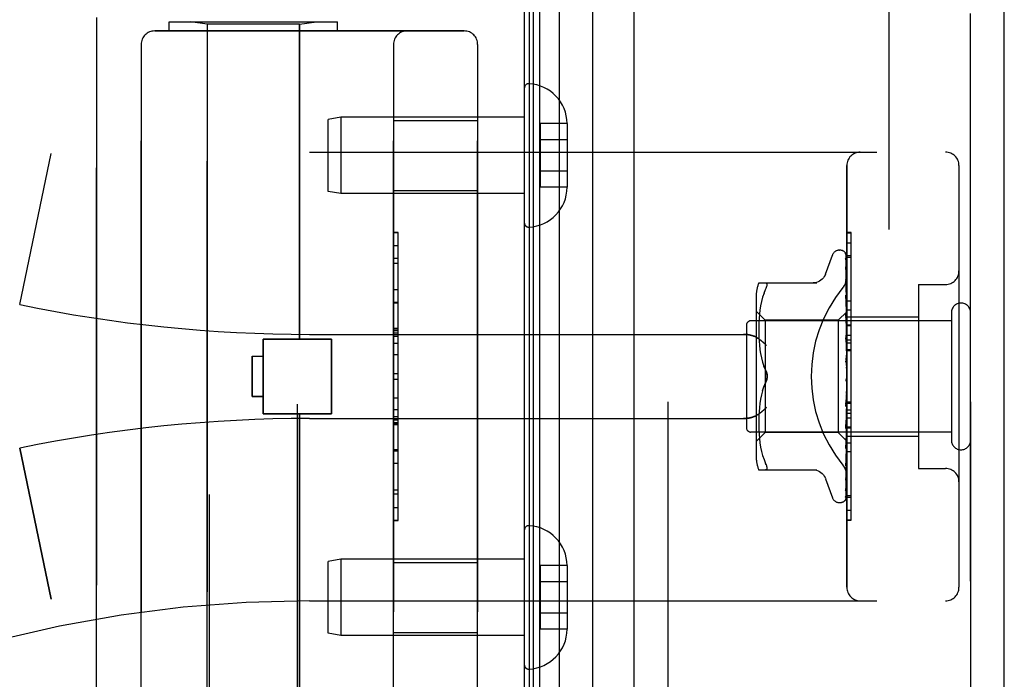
# Model space of a CAD drawing. Header units: inches. Extents: x 0 to 230, y 0 to 149.
# Tile 118 of 256: x 15.82 to 18.02, y 82.55 to 84.02. Entities that reach past the tile are written whole.
import ezdxf

# ---------------------------------------------------------------- set-up
doc = ezdxf.new("R2010")
doc.units = ezdxf.units.IN
doc.header["$LTSCALE"] = 12.648283
doc.header["$MEASUREMENT"] = 0
doc.linetypes.add('HIDDEN', pattern=[0.2, 0.1, -0.1])
doc.layers.get('0').update_dxf_attribs({"linetype": 'CONTINUOUS'})
for name, color, linetype in [('DEFAULT_2', 8, 'HIDDEN'), ('LEFTHAND_DOOR_ASSEMBLY', 7, 'CONTINUOUS'), ('RIGHTHAND_DOOR_ASSEMBLY', 7, 'CONTINUOUS')]:
    doc.layers.add(name, color=color, linetype=linetype)

msp = doc.modelspace()

# ---------------------------------------------------------------- linework, layer by layer
at = {"color": 3, "linetype": 'Continuous'}
msp.add_line((16.9492, 108.7439), (16.9492, 36.9519), dxfattribs=at)
at = {"layer": 'DEFAULT_2', "color": 8, "linetype": 'HIDDEN'}
msp.add_line((17.7618, 107.5824), (17.7618, 38.1135), dxfattribs=at)
at = {"layer": 'LEFTHAND_DOOR_ASSEMBLY', "color": 7, "linetype": 'Continuous'}
for p, q in [((16.9836, 37.1915), (16.9836, 108.5044)), ((17.027, 108.5133), (17.027, 37.1826)), ((16.9611, 37.2006), (16.9611, 108.4952)), ((16.9699, 37.1983), (16.9699, 108.4976)), ((17.1022, 37.2109), (17.1022, 108.4849))]:
    msp.add_line(p, q, dxfattribs=at)
at = {"layer": 'LEFTHAND_DOOR_ASSEMBLY', "color": 3, "linetype": 'Continuous'}
for p, q in [((17.1942, 37.2329), (17.1942, 108.4629)), ((18.0192, 37.2329), (18.0192, 108.4629))]:
    msp.add_line(p, q, dxfattribs=at)
at = {"layer": 'LEFTHAND_DOOR_ASSEMBLY', "color": 8, "linetype": 'HIDDEN'}
for p, q in [((17.2692, 108.4629), (17.2692, 37.2329)), ((17.9442, 37.2329), (17.9442, 108.4629)), ((16.2472, 81.6949), (16.2472, 84.5429)), ((16.4432, 81.8964), (16.4432, 84.5429)), ((15.9952, 82.4229), (15.9952, 84.0229)), ((16.1577, 83.9929), (16.1577, 84.0129)), ((16.1578, 84.0129), (16.5327, 84.0129)), ((16.2422, 84.0077), (16.2047, 84.0129)), ((16.2422, 82.4382), (16.2422, 84.0077)), ((16.4482, 84.0077), (16.2422, 84.0077)), ((16.4482, 84.0077), (16.4857, 84.0129)), ((16.4482, 83.3059), (16.4482, 84.0077)), ((16.5327, 83.9929), (16.5327, 84.0129)), ((16.1252, 83.9929), (16.8152, 83.9929)), ((16.0952, 83.9629), (16.0952, 82.4829)), ((16.6577, 82.4829), (16.6577, 83.9629)), ((16.8452, 83.9629), (16.8452, 82.4829)), ((16.9492, 83.8653), (16.9492, 83.5656)), ((16.5401, 83.8004), (16.5117, 83.7954)), ((16.5117, 83.6354), (16.5117, 83.7954)), ((16.5401, 83.8004), (16.5401, 83.6304)), ((16.9492, 83.8004), (16.5401, 83.8004)), ((16.6577, 83.7934), (16.8452, 83.7934)), ((16.9847, 83.7865), (16.9847, 83.6444)), ((17.0447, 83.7865), (16.9847, 83.7865)), ((17.0447, 83.7865), (17.0447, 83.7854)), ((17.0447, 83.7854), (17.0447, 83.6455)), ((17.0447, 83.7504), (16.9847, 83.7504)), ((15.8243, 83.383), (15.8941, 83.7196)), ((16.4702, 83.7229), (17.8882, 83.7229)), ((17.0447, 83.6804), (16.9847, 83.6804)), ((17.6682, 82.7529), (17.6682, 83.6929)), ((17.9182, 83.6929), (17.9182, 82.7529)), ((16.5401, 83.6304), (16.5117, 83.6354)), ((16.9492, 83.6304), (16.5401, 83.6304)), ((16.6577, 83.6374), (16.8452, 83.6374)), ((17.0447, 83.6444), (16.9847, 83.6444)), ((17.0447, 83.6455), (17.0447, 83.6444)), ((16.6677, 83.5439), (16.6577, 83.5439)), ((16.6577, 83.5437), (16.6677, 83.5437)), ((16.6677, 82.902), (16.6677, 83.5439)), ((17.6682, 83.5207), (17.6782, 83.5207)), ((17.6782, 83.11), (17.6782, 83.5207)), ((17.6517, 83.5042), (17.6526, 83.5042)), ((16.6677, 83.4855), (16.6577, 83.4855)), ((17.6207, 83.4509), (17.6361, 83.4932)), ((17.6656, 83.4946), (17.6675, 83.3657)), ((17.6656, 83.4853), (17.6675, 83.3607)), ((17.6656, 83.4836), (17.6675, 83.3605)), ((17.6682, 83.4923), (17.6782, 83.4923)), ((16.6577, 83.4753), (16.6677, 83.4753)), ((17.6656, 83.4671), (17.6656, 83.4666)), ((17.6656, 83.4666), (17.6675, 83.3506)), ((17.6656, 83.4637), (17.6675, 83.3503)), ((17.6656, 83.4392), (17.6656, 83.4391)), ((17.6664, 83.4331), (17.6656, 83.4392)), ((17.6656, 83.4391), (17.6675, 83.3358)), ((17.6657, 83.435), (17.6656, 83.4353)), ((17.6656, 83.4352), (17.6675, 83.3355)), ((17.6672, 83.426), (17.6664, 83.4331)), ((16.6577, 83.4166), (16.6677, 83.4166)), ((17.4717, 83.4313), (17.601, 83.4313)), ((17.4836, 83.4082), (17.4872, 83.4167)), ((17.8282, 83.4279), (17.8282, 83.0179)), ((17.8282, 83.4279), (17.8882, 83.4279)), ((17.4662, 83.4025), (17.4662, 83.0433)), ((17.478, 83.3901), (17.476, 83.3805)), ((17.4805, 83.3994), (17.478, 83.39)), ((17.4836, 83.4083), (17.4805, 83.3994)), ((17.6656, 83.4036), (17.6656, 83.4037)), ((17.6656, 83.4037), (17.6675, 83.317)), ((17.6668, 83.3923), (17.6656, 83.4036)), ((17.6656, 83.399), (17.6675, 83.3166)), ((17.6676, 83.3842), (17.6668, 83.3923)), ((16.6677, 83.3863), (16.6577, 83.3863)), ((17.4862, 83.3482), (17.4662, 83.3682)), ((17.4745, 83.371), (17.4734, 83.3616)), ((17.476, 83.3805), (17.4745, 83.3709)), ((17.6682, 83.3672), (17.6492, 83.3482)), ((17.6675, 83.3657), (17.6675, 83.3658)), ((17.6675, 83.3658), (17.6675, 83.3658)), ((17.6682, 83.378), (17.6676, 83.3842)), ((17.6682, 83.371), (17.6782, 83.371)), ((17.9012, 83.3469), (17.4542, 83.3469)), ((17.4721, 83.3441), (17.4718, 83.3356)), ((17.4726, 83.3527), (17.4721, 83.344)), ((17.4734, 83.3616), (17.4726, 83.3526)), ((17.4862, 83.3482), (17.4862, 83.0977)), ((17.6492, 83.3482), (17.4862, 83.3482)), ((17.6492, 83.3482), (17.6492, 83.0977)), ((17.6656, 83.3616), (17.6656, 83.3618)), ((17.6656, 83.3618), (17.6675, 83.2948)), ((17.6672, 83.3446), (17.6656, 83.3616)), ((17.6656, 83.3564), (17.6675, 83.2943)), ((17.6682, 83.3335), (17.6672, 83.3446)), ((17.6682, 83.3636), (17.6675, 83.3607)), ((17.6675, 83.3605), (17.6675, 83.3607)), ((17.6675, 83.3607), (17.6675, 83.3605)), ((17.6682, 83.3585), (17.6675, 83.3605)), ((17.6682, 83.3551), (17.6675, 83.3506)), ((17.6675, 83.3503), (17.6675, 83.3506)), ((17.6675, 83.3506), (17.6675, 83.3504)), ((17.6682, 83.3467), (17.6675, 83.3504)), ((17.6682, 83.3559), (17.8282, 83.3559)), ((17.9012, 83.3649), (17.9012, 83.0809)), ((16.6677, 83.3297), (16.6577, 83.3297)), ((16.6677, 83.3296), (16.6577, 83.3296)), ((16.6577, 83.3293), (16.6677, 83.3293)), ((17.4442, 83.3369), (17.4442, 83.1089)), ((17.4718, 83.3357), (17.4717, 83.3273)), ((17.4717, 83.3275), (17.4718, 83.3189)), ((17.6682, 83.3418), (17.6675, 83.3359)), ((17.6675, 83.3355), (17.6675, 83.3359)), ((17.6675, 83.3358), (17.6675, 83.3356)), ((17.6682, 83.3304), (17.6675, 83.3356)), ((17.6682, 83.3241), (17.6675, 83.3171)), ((16.3672, 83.1399), (16.3672, 83.3059)), ((16.3672, 83.3059), (16.5192, 83.3059)), ((16.4702, 83.3167), (17.4378, 83.3167)), ((16.5192, 83.1399), (16.5192, 83.3059)), ((17.4718, 83.319), (17.4721, 83.3103)), ((17.4721, 83.3105), (17.4726, 83.3014)), ((17.4726, 83.3016), (17.4734, 83.2923)), ((17.6656, 83.3146), (17.6656, 83.3148)), ((17.6656, 83.3148), (17.6675, 83.2699)), ((17.6656, 83.3145), (17.6682, 83.285)), ((17.6656, 83.3088), (17.6675, 83.2694)), ((17.6675, 83.3166), (17.6675, 83.3171)), ((17.6675, 83.317), (17.6675, 83.3167)), ((17.6682, 83.3103), (17.6675, 83.3167)), ((17.6682, 83.3028), (17.6675, 83.2949)), ((17.6682, 83.3149), (17.6782, 83.3149)), ((17.6682, 83.3048), (17.6782, 83.3048)), ((17.4734, 83.2925), (17.4745, 83.283)), ((17.4745, 83.2831), (17.476, 83.2736)), ((17.6675, 83.2947), (17.6675, 83.2949)), ((17.6675, 83.2948), (17.6675, 83.2945)), ((17.6675, 83.2943), (17.6675, 83.2947)), ((17.6682, 83.287), (17.6675, 83.2945)), ((17.6682, 83.2787), (17.6675, 83.2701)), ((17.6682, 83.2976), (17.6782, 83.2976)), ((17.6682, 83.2826), (17.6782, 83.2826)), ((16.3422, 83.2679), (16.3422, 83.1779)), ((16.3422, 83.2679), (16.3672, 83.2679)), ((16.6677, 83.2713), (16.6577, 83.2713)), ((17.476, 83.2737), (17.478, 83.2642)), ((17.478, 83.2643), (17.4804, 83.255)), ((17.6656, 83.2643), (17.6682, 83.2344)), ((17.6657, 83.2578), (17.6666, 83.2498)), ((17.6675, 83.2694), (17.6675, 83.2701)), ((17.6675, 83.2699), (17.6675, 83.2696)), ((17.6682, 83.2614), (17.6675, 83.2696)), ((17.4804, 83.255), (17.4835, 83.2461)), ((17.4872, 83.2375), (17.4835, 83.2461)), ((17.6682, 83.2525), (17.6675, 83.2436)), ((16.6577, 83.2292), (16.6677, 83.2292)), ((17.6675, 83.2176), (17.6667, 83.2167)), ((17.6674, 83.2175), (17.6675, 83.2176)), ((17.6682, 83.2252), (17.6675, 83.2164)), ((17.6675, 83.2176), (17.6676, 83.2177)), ((17.6682, 83.207), (17.6675, 83.2158)), ((17.6682, 83.2194), (17.6681, 83.219)), ((17.4804, 83.1909), (17.478, 83.1816)), ((17.4872, 83.2084), (17.4835, 83.1998)), ((17.6682, 83.1979), (17.6675, 83.1894)), ((16.3422, 83.1779), (16.3672, 83.1779)), ((17.476, 83.1723), (17.4745, 83.1628)), ((17.478, 83.1817), (17.476, 83.1722)), ((17.6675, 83.1898), (17.6656, 83.1622)), ((17.6675, 83.1892), (17.6656, 83.156)), ((17.6656, 83.1562), (17.6682, 83.186)), ((17.6675, 83.1898), (17.6675, 83.1889)), ((17.6675, 83.1892), (17.6675, 83.1894)), ((17.6682, 83.1801), (17.6675, 83.1889)), ((17.6682, 83.1715), (17.6675, 83.1636)), ((16.6577, 83.1491), (16.6677, 83.1491)), ((17.4734, 83.1536), (17.4726, 83.1443)), ((17.4745, 83.1629), (17.4734, 83.1534)), ((17.6675, 83.1638), (17.6656, 83.1128)), ((17.6675, 83.1633), (17.6656, 83.107)), ((17.6656, 83.1559), (17.6656, 83.1561)), ((17.6675, 83.1638), (17.6675, 83.1631)), ((17.6675, 83.1633), (17.6675, 83.1636)), ((17.6682, 83.1548), (17.6675, 83.1631)), ((17.6682, 83.1469), (17.6675, 83.1399)), ((17.6682, 83.1663), (17.6782, 83.1663)), ((16.3672, 83.1399), (16.5192, 83.1399)), ((16.4482, 82.4382), (16.4482, 83.1399)), ((16.4702, 83.1292), (17.4378, 83.1292)), ((16.6577, 83.1335), (16.6677, 83.1335)), ((16.6577, 83.1259), (16.6677, 83.1259)), ((17.4718, 83.127), (17.4717, 83.1184)), ((17.4721, 83.1356), (17.4718, 83.1268)), ((17.4726, 83.1445), (17.4721, 83.1354)), ((17.6675, 83.14), (17.6656, 83.0675)), ((17.6675, 83.1396), (17.6656, 83.0624)), ((17.6656, 83.1073), (17.6682, 83.1362)), ((17.6675, 83.14), (17.6675, 83.1395)), ((17.6675, 83.1396), (17.6675, 83.1399)), ((17.6682, 83.132), (17.6675, 83.1395)), ((17.6682, 83.1251), (17.6675, 83.1193)), ((16.6577, 83.1205), (16.6677, 83.1205)), ((16.6577, 83.1157), (16.6677, 83.1157)), ((17.4717, 83.1186), (17.4718, 83.1101)), ((17.4718, 83.1103), (17.4721, 83.1018)), ((17.6675, 83.1194), (17.6656, 83.0279)), ((17.6675, 83.119), (17.6656, 83.0236)), ((17.6656, 83.107), (17.6656, 83.1073)), ((17.6675, 83.1024), (17.6656, 82.9954)), ((17.6675, 83.1194), (17.6675, 83.1189)), ((17.6675, 83.119), (17.6675, 83.1193)), ((17.6682, 83.1124), (17.6675, 83.1189)), ((17.6682, 83.1068), (17.6675, 83.1024)), ((17.6675, 83.1024), (17.6675, 83.1021)), ((17.6675, 83.1021), (17.6675, 83.1024)), ((17.6682, 83.11), (17.6782, 83.11)), ((17.6782, 83.1096), (17.6682, 83.1096)), ((17.6682, 83.108), (17.6782, 83.108)), ((17.6782, 82.9023), (17.6782, 83.1096)), ((17.9012, 83.0989), (17.4542, 83.0989)), ((17.4862, 83.0977), (17.4662, 83.0777)), ((17.4721, 83.1019), (17.4726, 83.0932)), ((17.4726, 83.0933), (17.4734, 83.0843)), ((17.4734, 83.0843), (17.4745, 83.0749)), ((17.6492, 83.0977), (17.4862, 83.0977)), ((17.6675, 83.0794), (17.6492, 83.0977)), ((17.6675, 83.1021), (17.6656, 82.992)), ((17.6675, 83.0899), (17.6656, 82.9711)), ((17.6675, 83.0897), (17.6656, 82.9687)), ((17.6675, 83.0821), (17.6656, 82.9547)), ((17.6672, 83.0788), (17.6682, 83.0896)), ((17.6682, 83.0969), (17.6675, 83.1021)), ((17.6682, 83.0927), (17.6675, 83.0898)), ((17.6675, 83.0899), (17.6675, 83.0896)), ((17.6675, 83.0897), (17.6675, 83.0898)), ((17.6682, 83.0859), (17.6675, 83.0896)), ((17.6675, 83.082), (17.6675, 83.0821)), ((17.6675, 83.0821), (17.6675, 83.082)), ((17.6682, 83.0799), (17.6675, 83.082)), ((17.6682, 83.0899), (17.8282, 83.0899)), ((15.8243, 83.0629), (15.8941, 82.7263)), ((17.4745, 83.075), (17.476, 83.0654)), ((17.476, 83.0654), (17.478, 83.0558)), ((17.6656, 83.0624), (17.6656, 83.0626)), ((17.6682, 83.0787), (17.6675, 83.0795)), ((17.6675, 83.0795), (17.6675, 83.0795)), ((16.6577, 83.0573), (16.6677, 83.0573)), ((17.478, 83.0559), (17.4805, 83.0465)), ((17.4805, 83.0465), (17.4836, 83.0376)), ((17.4836, 83.0377), (17.4872, 83.0292)), ((17.6668, 83.0341), (17.6676, 83.0417)), ((17.6676, 83.0417), (17.6682, 83.0477)), ((17.6782, 83.0545), (17.6682, 83.0545)), ((17.4717, 83.0146), (17.601, 83.0146)), ((17.4884, 83.0264), (17.4872, 83.0292)), ((17.4884, 83.0148), (17.4872, 83.0146)), ((17.4884, 83.0264), (17.4894, 83.024)), ((17.6656, 83.0236), (17.6656, 83.0236)), ((17.8282, 83.0179), (17.8882, 83.0179)), ((17.6207, 82.9949), (17.6361, 82.9527)), ((17.6656, 82.9917), (17.6664, 82.9972)), ((17.6656, 82.9954), (17.6656, 82.9951)), ((17.6656, 82.9711), (17.6655, 82.9703)), ((17.6656, 82.992), (17.6656, 82.9919)), ((17.6656, 82.9919), (17.6656, 82.9917)), ((17.6656, 82.9687), (17.6655, 82.968)), ((17.6682, 82.9576), (17.6782, 82.9576)), ((16.6577, 82.931), (16.6677, 82.931)), ((17.6517, 82.9417), (17.6526, 82.9417)), ((17.6639, 82.9462), (17.664, 82.9463)), ((16.6577, 82.902), (16.6677, 82.902)), ((17.6682, 82.9032), (17.6782, 82.9032)), ((17.6682, 82.9023), (17.6782, 82.9023)), ((16.9492, 82.8803), (16.9492, 82.5806)), ((16.5401, 82.8154), (16.5117, 82.8104)), ((16.5117, 82.6504), (16.5117, 82.8104)), ((16.5401, 82.8154), (16.5401, 82.6454)), ((16.9492, 82.8154), (16.5401, 82.8154)), ((16.6577, 82.8084), (16.8452, 82.8084)), ((16.9847, 82.8015), (16.9847, 82.6594)), ((17.0447, 82.8015), (16.9847, 82.8015)), ((17.0447, 82.8015), (17.0447, 82.8004)), ((17.0447, 82.8004), (17.0447, 82.6605)), ((17.0447, 82.7654), (16.9847, 82.7654)), ((16.4702, 82.7229), (17.8882, 82.7229)), ((17.0447, 82.6954), (16.9847, 82.6954)), ((16.5401, 82.6454), (16.5117, 82.6504)), ((16.9492, 82.6454), (16.5401, 82.6454)), ((16.6577, 82.6524), (16.8452, 82.6524)), ((17.0447, 82.6594), (16.9847, 82.6594)), ((17.0447, 82.6605), (17.0447, 82.6594))]:
    msp.add_line(p, q, dxfattribs=at)
for points in [[(17.6648, 83.4968), (17.6648, 83.4968), (17.6648, 83.4969), (17.6648, 83.4969), (17.6649, 83.4967), (17.665, 83.4964), (17.6652, 83.496), (17.6654, 83.4956), (17.6655, 83.495), (17.6656, 83.4944), (17.6656, 83.494)], [(17.6682, 83.4907), (17.6682, 83.4909), (17.6679, 83.4916), (17.6676, 83.4923), (17.6673, 83.4929), (17.667, 83.4934), (17.6667, 83.494), (17.6664, 83.4945), (17.6661, 83.495), (17.6658, 83.4954), (17.6656, 83.4958), (17.6653, 83.4962), (17.6648, 83.4968)], [(17.6649, 83.4973), (17.6651, 83.497), (17.6653, 83.4964), (17.6655, 83.4959), (17.6656, 83.4952), (17.6656, 83.4946)], [(17.6682, 83.4875), (17.6679, 83.4891), (17.6674, 83.4908), (17.667, 83.4923), (17.6665, 83.4937), (17.6659, 83.4951), (17.6654, 83.4964), (17.6649, 83.4973)], [(17.6655, 83.4848), (17.6654, 83.4848), (17.6654, 83.485), (17.6654, 83.485), (17.6654, 83.4849), (17.6655, 83.4847), (17.6655, 83.4843), (17.6656, 83.4838), (17.6656, 83.4836)], [(17.6655, 83.4865), (17.6655, 83.4863), (17.6656, 83.4858), (17.6656, 83.4853)], [(17.6682, 83.4726), (17.668, 83.4743), (17.6676, 83.4766), (17.6671, 83.4788), (17.6667, 83.481), (17.6663, 83.4831), (17.6658, 83.4851), (17.6655, 83.4865)], [(17.6657, 83.4843), (17.6656, 83.4846), (17.6655, 83.4848)], [(17.6682, 83.479), (17.6682, 83.4793), (17.6679, 83.4799), (17.6676, 83.4806), (17.6673, 83.4812), (17.6671, 83.4818), (17.6668, 83.4824), (17.6665, 83.4829), (17.6662, 83.4834), (17.6657, 83.4843)], [(17.6682, 83.4932), (17.6679, 83.4941), (17.6675, 83.495), (17.6674, 83.4951)], [(17.6682, 83.4488), (17.668, 83.4507), (17.6676, 83.4536), (17.6672, 83.4566), (17.6668, 83.4594), (17.6663, 83.4623), (17.6659, 83.4651), (17.6656, 83.4671)], [(17.6656, 83.4641), (17.6656, 83.4642), (17.6656, 83.4643), (17.6656, 83.4642), (17.6656, 83.464), (17.6656, 83.4637)], [(17.6662, 83.4628), (17.6659, 83.4633), (17.6658, 83.4637), (17.6656, 83.464), (17.6656, 83.4641)], [(17.6682, 83.4581), (17.6681, 83.4586), (17.6677, 83.4594), (17.6674, 83.4602), (17.6671, 83.4609), (17.6668, 83.4616), (17.6662, 83.4628)], [(17.6205, 83.4505), (17.6197, 83.4485), (17.618, 83.4453), (17.6159, 83.4423), (17.6134, 83.4395), (17.6105, 83.4371), (17.6074, 83.435), (17.604, 83.4334), (17.6005, 83.4322), (17.5968, 83.4315), (17.5931, 83.4313)], [(17.6595, 83.4209), (17.6599, 83.4215), (17.6604, 83.4221), (17.6608, 83.4227), (17.6613, 83.4234), (17.6617, 83.424), (17.6622, 83.4247), (17.6626, 83.4253), (17.663, 83.426), (17.6634, 83.4267), (17.6638, 83.4274), (17.6642, 83.4282), (17.6645, 83.4289), (17.6649, 83.4296), (17.6652, 83.4304), (17.6655, 83.4312), (17.6658, 83.4319), (17.6661, 83.4327), (17.6664, 83.4335), (17.6667, 83.4343), (17.6669, 83.435), (17.6671, 83.4358), (17.6673, 83.4366), (17.6675, 83.4374), (17.6676, 83.4382), (17.6678, 83.439), (17.6679, 83.4397), (17.668, 83.4405), (17.6681, 83.4413), (17.6682, 83.4421), (17.6682, 83.4428), (17.6682, 83.4436), (17.6682, 83.4443)], [(17.6682, 83.4288), (17.668, 83.4294), (17.6677, 83.4303), (17.6673, 83.4312), (17.6669, 83.4319), (17.6666, 83.4326), (17.6663, 83.4333), (17.6661, 83.4339), (17.6658, 83.4344), (17.6657, 83.4348), (17.6657, 83.435)], [(17.4872, 83.4313), (17.4884, 83.4311), (17.4894, 83.4306)], [(17.4872, 83.4167), (17.4884, 83.4194), (17.4894, 83.4219), (17.4901, 83.424), (17.4905, 83.4258), (17.4906, 83.4274), (17.4905, 83.4287), (17.4901, 83.4297), (17.4894, 83.4306)], [(17.6682, 83.4168), (17.668, 83.419), (17.6672, 83.426)], [(17.6667, 83.3956), (17.6664, 83.3963), (17.6662, 83.3969), (17.6659, 83.3975), (17.6658, 83.398), (17.6657, 83.3985), (17.6656, 83.3988), (17.6656, 83.399)], [(17.6682, 83.3921), (17.6681, 83.3926), (17.6677, 83.3934), (17.6674, 83.3941), (17.6667, 83.3956)], [(17.6682, 83.3671), (17.6681, 83.3668), (17.6679, 83.3665), (17.6677, 83.3662), (17.6675, 83.3658)], [(17.6682, 83.3668), (17.668, 83.3665), (17.6678, 83.3662), (17.6676, 83.366), (17.6675, 83.3659), (17.6675, 83.3658), (17.6675, 83.3658)], [(17.6682, 83.3662), (17.668, 83.366), (17.6678, 83.3658), (17.6676, 83.3657), (17.6675, 83.3657), (17.6675, 83.3657), (17.6675, 83.3657)], [(17.6675, 83.351), (17.6668, 83.3525), (17.6665, 83.3532), (17.6662, 83.3539), (17.666, 83.3546), (17.6658, 83.3552), (17.6657, 83.3558), (17.6656, 83.3562), (17.6656, 83.3564)], [(17.6682, 83.3654), (17.6681, 83.3655), (17.6679, 83.3656), (17.6677, 83.3657), (17.6675, 83.3658)], [(17.6682, 83.3623), (17.668, 83.3618), (17.6678, 83.3615), (17.6676, 83.3612), (17.6675, 83.3609), (17.6675, 83.3607), (17.6675, 83.3607)], [(17.6682, 83.3604), (17.668, 83.3603), (17.6678, 83.3602), (17.6676, 83.3603), (17.6675, 83.3604), (17.6675, 83.3605)], [(17.6682, 83.3527), (17.668, 83.3522), (17.6678, 83.3517), (17.6676, 83.3513), (17.6675, 83.3509), (17.6675, 83.3506), (17.6675, 83.3506)], [(17.6682, 83.3494), (17.6679, 83.3502), (17.6675, 83.351)], [(17.6682, 83.3496), (17.668, 83.3496), (17.6678, 83.3497), (17.6676, 83.3498), (17.6675, 83.35), (17.6675, 83.3503)], [(17.6682, 83.3384), (17.668, 83.3378), (17.6678, 83.3373), (17.6676, 83.3368), (17.6675, 83.3363), (17.6675, 83.3359), (17.6675, 83.3358)], [(17.6682, 83.3342), (17.668, 83.3344), (17.6678, 83.3346), (17.6676, 83.3348), (17.6675, 83.3351), (17.6675, 83.3355)], [(17.4378, 83.3167), (17.4391, 83.3167), (17.4404, 83.3166), (17.4416, 83.3166), (17.4429, 83.3165), (17.4442, 83.3164), (17.4454, 83.3163), (17.4466, 83.3162), (17.4478, 83.316), (17.449, 83.3158), (17.4501, 83.3156), (17.4513, 83.3154), (17.4524, 83.3152), (17.4535, 83.315), (17.4545, 83.3147), (17.4556, 83.3144), (17.4566, 83.3142), (17.4575, 83.3139), (17.4585, 83.3136), (17.4594, 83.3133), (17.4603, 83.3129), (17.4612, 83.3126), (17.462, 83.3123), (17.4628, 83.3119), (17.4636, 83.3116), (17.4644, 83.3112), (17.4651, 83.3108), (17.4658, 83.3104), (17.4665, 83.3101), (17.4672, 83.3097), (17.4678, 83.3093)], [(17.489, 83.2917), (17.4885, 83.2923), (17.488, 83.2928), (17.4875, 83.2934), (17.4869, 83.2939), (17.4864, 83.2945), (17.4858, 83.2951), (17.4852, 83.2957), (17.4846, 83.2962), (17.484, 83.2968), (17.4834, 83.2974), (17.4828, 83.2979), (17.4822, 83.2985), (17.4816, 83.299), (17.4809, 83.2996), (17.4803, 83.3001), (17.4796, 83.3007), (17.479, 83.3012), (17.4783, 83.3018), (17.4777, 83.3023), (17.477, 83.3028), (17.4764, 83.3033), (17.4757, 83.3038), (17.475, 83.3043), (17.4744, 83.3048), (17.4737, 83.3053), (17.473, 83.3058), (17.4724, 83.3063), (17.4717, 83.3067), (17.4711, 83.3072), (17.4704, 83.3076), (17.4698, 83.3081), (17.4691, 83.3085), (17.4685, 83.3089), (17.4678, 83.3093)], [(17.6682, 83.3023), (17.6682, 83.3025), (17.6679, 83.3031), (17.6675, 83.3037), (17.6672, 83.3043), (17.6669, 83.3049), (17.6666, 83.3055), (17.6663, 83.3062), (17.666, 83.3069), (17.6658, 83.3076), (17.6657, 83.3083), (17.6656, 83.3089)], [(17.6682, 83.3199), (17.668, 83.3193), (17.6678, 83.3187), (17.6676, 83.3182), (17.6675, 83.3176), (17.6675, 83.3172), (17.6675, 83.317)], [(17.6682, 83.3149), (17.668, 83.3151), (17.6678, 83.3154), (17.6676, 83.3158), (17.6675, 83.3162), (17.6675, 83.3166)], [(17.6682, 83.2979), (17.668, 83.2973), (17.6678, 83.2967), (17.6676, 83.2961), (17.6675, 83.2955), (17.6675, 83.295), (17.6675, 83.2948)], [(17.6682, 83.2922), (17.668, 83.2925), (17.6678, 83.2929), (17.6676, 83.2933), (17.6675, 83.2937), (17.6675, 83.2942), (17.6675, 83.2943)], [(17.6682, 83.2525), (17.6682, 83.2527), (17.6679, 83.2531), (17.6677, 83.2534), (17.6674, 83.2538), (17.6671, 83.2542), (17.6669, 83.2546), (17.6666, 83.2551), (17.6663, 83.2556), (17.6661, 83.2562), (17.6659, 83.2568), (17.6657, 83.2575), (17.6656, 83.2579)], [(17.6682, 83.2733), (17.668, 83.2726), (17.6678, 83.272), (17.6676, 83.2714), (17.6675, 83.2708), (17.6675, 83.2702), (17.6675, 83.2699)], [(17.6682, 83.267), (17.668, 83.2674), (17.6678, 83.2679), (17.6676, 83.2684), (17.6675, 83.269), (17.6675, 83.2694)], [(17.4906, 83.2229), (17.4905, 83.2253), (17.4902, 83.2278), (17.4897, 83.2302), (17.4891, 83.2327), (17.4882, 83.2352), (17.4872, 83.2375)], [(17.4872, 83.2375), (17.4877, 83.2363), (17.4883, 83.2349), (17.4888, 83.2335), (17.4893, 83.2321)], [(17.6666, 83.2498), (17.6672, 83.2446), (17.6675, 83.2424)], [(17.6682, 83.2468), (17.668, 83.2462), (17.6678, 83.2456), (17.6676, 83.2449), (17.6675, 83.2443), (17.6675, 83.2437), (17.6675, 83.2431)], [(17.6675, 83.2424), (17.6675, 83.243), (17.6675, 83.2436)], [(17.6682, 83.2402), (17.668, 83.2407), (17.6678, 83.2412), (17.6676, 83.2418), (17.6675, 83.2424)], [(17.4872, 83.2084), (17.4882, 83.2107), (17.4891, 83.2132), (17.4897, 83.2156), (17.4902, 83.2181), (17.4905, 83.2206), (17.4906, 83.2229)], [(17.4891, 83.2134), (17.4885, 83.2116), (17.4879, 83.2099), (17.4872, 83.2084)], [(17.4897, 83.2306), (17.49, 83.2291), (17.4903, 83.2275), (17.4905, 83.226), (17.4906, 83.2244), (17.4906, 83.2229)], [(17.4906, 83.2229), (17.4905, 83.221), (17.4904, 83.2191), (17.4901, 83.2172), (17.4897, 83.2153)], [(17.6667, 83.2166), (17.6665, 83.2163), (17.6663, 83.2159), (17.6661, 83.2154), (17.6659, 83.2149), (17.6657, 83.2144), (17.6656, 83.2138), (17.6656, 83.2132), (17.6656, 83.2126)], [(17.6681, 83.219), (17.6679, 83.2186), (17.6676, 83.2182), (17.6674, 83.2178), (17.6671, 83.2173), (17.6669, 83.217), (17.6667, 83.2167)], [(17.6667, 83.2166), (17.6667, 83.2167), (17.6668, 83.2168), (17.6669, 83.217), (17.667, 83.217), (17.6671, 83.2171), (17.6671, 83.2172), (17.6672, 83.2173), (17.6672, 83.2174), (17.6673, 83.2174), (17.6673, 83.2175), (17.6674, 83.2175)], [(17.6681, 83.219), (17.668, 83.2189), (17.6678, 83.2183), (17.6676, 83.2177), (17.6675, 83.2171), (17.6675, 83.2165), (17.6675, 83.2158)], [(17.6682, 83.2127), (17.668, 83.2133), (17.6678, 83.2139), (17.6676, 83.2145), (17.6675, 83.2152), (17.6675, 83.2158), (17.6675, 83.2164)], [(17.6676, 83.2177), (17.6676, 83.2178), (17.6677, 83.2179), (17.6678, 83.218), (17.6679, 83.2181), (17.668, 83.2183), (17.6682, 83.2185), (17.6682, 83.2186)], [(17.4804, 83.1909), (17.4835, 83.1998), (17.4872, 83.2084)], [(17.6682, 83.1922), (17.668, 83.1917), (17.6678, 83.1912), (17.6676, 83.1906), (17.6675, 83.19), (17.6675, 83.1898)], [(17.6682, 83.1857), (17.668, 83.1863), (17.6678, 83.1869), (17.6676, 83.1876), (17.6675, 83.1882), (17.6675, 83.1888), (17.6675, 83.1892)], [(17.6678, 83.1675), (17.6681, 83.168), (17.6682, 83.1683)], [(17.4678, 83.1366), (17.4685, 83.137), (17.4691, 83.1374), (17.4698, 83.1378), (17.4704, 83.1383), (17.4711, 83.1387), (17.4717, 83.1391), (17.4724, 83.1396), (17.473, 83.1401), (17.4737, 83.1406), (17.4744, 83.141), (17.475, 83.1415), (17.4757, 83.142), (17.4764, 83.1425), (17.477, 83.1431), (17.4777, 83.1436), (17.4783, 83.1441), (17.479, 83.1447), (17.4796, 83.1452), (17.4803, 83.1457), (17.4809, 83.1463), (17.4816, 83.1468), (17.4822, 83.1474), (17.4828, 83.148), (17.4834, 83.1485), (17.484, 83.1491), (17.4846, 83.1497), (17.4852, 83.1502), (17.4858, 83.1508), (17.4864, 83.1514), (17.4869, 83.1519), (17.4875, 83.1525), (17.488, 83.1531), (17.4885, 83.1536), (17.489, 83.1542)], [(17.6656, 83.1621), (17.6656, 83.1623), (17.6657, 83.1629), (17.6659, 83.1636), (17.6661, 83.1642), (17.6664, 83.1649), (17.6666, 83.1654), (17.6669, 83.166), (17.6672, 83.1665), (17.6678, 83.1675)], [(17.6682, 83.1661), (17.668, 83.1657), (17.6678, 83.1652), (17.6676, 83.1647), (17.6675, 83.1642), (17.6675, 83.1638)], [(17.6682, 83.16), (17.668, 83.1606), (17.6678, 83.1612), (17.6676, 83.1619), (17.6675, 83.1625), (17.6675, 83.163), (17.6675, 83.1633)], [(17.4678, 83.1366), (17.4672, 83.1362), (17.4665, 83.1358), (17.4658, 83.1354), (17.4651, 83.1351), (17.4644, 83.1347), (17.4636, 83.1343), (17.4628, 83.134), (17.462, 83.1336), (17.4612, 83.1333), (17.4603, 83.133), (17.4594, 83.1326), (17.4585, 83.1323), (17.4575, 83.132), (17.4566, 83.1317), (17.4556, 83.1314), (17.4545, 83.1312), (17.4535, 83.1309), (17.4524, 83.1307), (17.4513, 83.1304), (17.4501, 83.1302), (17.449, 83.13), (17.4478, 83.1299), (17.4466, 83.1297), (17.4454, 83.1296), (17.4442, 83.1295), (17.4429, 83.1294), (17.4416, 83.1293), (17.4404, 83.1292), (17.4391, 83.1292), (17.4378, 83.1292)], [(17.6682, 83.142), (17.668, 83.1417), (17.6678, 83.1413), (17.6676, 83.1409), (17.6675, 83.1405), (17.6675, 83.14)], [(17.6682, 83.1366), (17.668, 83.1372), (17.6678, 83.1378), (17.6676, 83.1384), (17.6675, 83.1389), (17.6675, 83.1394), (17.6675, 83.1396)], [(17.6656, 83.1128), (17.6656, 83.1129), (17.6657, 83.1134), (17.6658, 83.1141), (17.666, 83.1148), (17.6663, 83.1155), (17.6666, 83.1162), (17.6669, 83.1169)], [(17.6669, 83.1169), (17.6676, 83.1183), (17.668, 83.1189), (17.6682, 83.1196)], [(17.6682, 83.1209), (17.668, 83.1207), (17.6678, 83.1204), (17.6676, 83.1201), (17.6675, 83.1197), (17.6675, 83.1194)], [(17.6682, 83.1163), (17.668, 83.1168), (17.6678, 83.1174), (17.6676, 83.1179), (17.6675, 83.1184), (17.6675, 83.1189), (17.6675, 83.119)], [(17.6682, 83.1034), (17.668, 83.1033), (17.6678, 83.1032), (17.6676, 83.103), (17.6675, 83.1027), (17.6675, 83.1024)], [(17.6682, 83.0998), (17.668, 83.1003), (17.6678, 83.1008), (17.6676, 83.1013), (17.6675, 83.1017), (17.6675, 83.1021), (17.6675, 83.1021)], [(17.6682, 83.0903), (17.668, 83.0903), (17.6678, 83.0903), (17.6676, 83.0902), (17.6675, 83.0901), (17.6675, 83.0899)], [(17.6682, 83.0878), (17.668, 83.0883), (17.6678, 83.0887), (17.6676, 83.089), (17.6675, 83.0894), (17.6675, 83.0896), (17.6675, 83.0897)], [(17.6682, 83.0833), (17.6681, 83.083), (17.6679, 83.0826), (17.6677, 83.0824), (17.6675, 83.0821)], [(17.6682, 83.082), (17.668, 83.0821), (17.6678, 83.0822), (17.6676, 83.0822), (17.6675, 83.0822), (17.6675, 83.0821)], [(17.6682, 83.0807), (17.668, 83.0811), (17.6678, 83.0814), (17.6676, 83.0816), (17.6675, 83.0819), (17.6675, 83.082), (17.6675, 83.082)], [(17.6675, 83.0795), (17.6656, 82.9503), (17.6656, 82.9499), (17.6655, 82.9496), (17.6655, 82.9492), (17.6654, 82.9488), (17.6653, 82.9485), (17.6652, 82.9481), (17.665, 82.9478), (17.6649, 82.9475), (17.6647, 82.9472), (17.6645, 82.947), (17.6644, 82.9467), (17.6642, 82.9465), (17.6641, 82.9464), (17.664, 82.9463), (17.6639, 82.9462), (17.6639, 82.9462)], [(17.6656, 83.0626), (17.6659, 83.0658), (17.6672, 83.0788)], [(17.6656, 83.0675), (17.6656, 83.0678), (17.6657, 83.0683), (17.6659, 83.0689), (17.6661, 83.0695), (17.6664, 83.0703), (17.6667, 83.071)], [(17.6667, 83.071), (17.6675, 83.0726), (17.6678, 83.0734), (17.6682, 83.0743), (17.6682, 83.0744)], [(17.6682, 83.079), (17.6681, 83.079), (17.6679, 83.0791), (17.6677, 83.0793), (17.6675, 83.0795)], [(17.4884, 83.0148), (17.4894, 83.0153), (17.4901, 83.0161), (17.4905, 83.0172), (17.4906, 83.0185), (17.4905, 83.0201), (17.4901, 83.0219), (17.4894, 83.024)], [(17.5931, 83.0146), (17.5968, 83.0144), (17.6005, 83.0137), (17.604, 83.0125), (17.6074, 83.0109), (17.6105, 83.0088), (17.6134, 83.0064), (17.6159, 83.0036), (17.618, 83.0006), (17.6197, 82.9973), (17.6205, 82.9954)], [(17.6682, 83.0016), (17.6682, 83.0023), (17.6682, 83.0031), (17.6682, 83.0038), (17.6681, 83.0046), (17.668, 83.0054), (17.6679, 83.0061), (17.6678, 83.0069), (17.6676, 83.0077), (17.6675, 83.0085), (17.6673, 83.0093), (17.6671, 83.0101), (17.6669, 83.0108), (17.6667, 83.0116), (17.6664, 83.0124), (17.6661, 83.0132), (17.6658, 83.014), (17.6655, 83.0147), (17.6652, 83.0155), (17.6649, 83.0162), (17.6645, 83.017), (17.6642, 83.0177), (17.6638, 83.0184), (17.6634, 83.0192), (17.663, 83.0199), (17.6626, 83.0205), (17.6622, 83.0212), (17.6617, 83.0219), (17.6613, 83.0225), (17.6608, 83.0232), (17.6604, 83.0238), (17.6599, 83.0244), (17.6595, 83.025)], [(17.6656, 83.0236), (17.6659, 83.0264), (17.6668, 83.0341)], [(17.6656, 83.0279), (17.6656, 83.028), (17.6657, 83.0282), (17.6657, 83.0286), (17.6659, 83.0291), (17.6661, 83.0296), (17.6664, 83.0303), (17.6667, 83.0309), (17.6674, 83.0324)], [(17.6674, 83.0324), (17.6677, 83.0332), (17.668, 83.034), (17.6682, 83.0346)], [(17.6656, 82.9952), (17.6656, 82.9952), (17.6657, 82.9954), (17.6658, 82.9957), (17.666, 82.9962), (17.6662, 82.9967), (17.6665, 82.9973), (17.6668, 82.998), (17.6671, 82.9987), (17.6675, 82.9995), (17.6678, 83.0003), (17.6682, 83.0012), (17.6682, 83.0014)], [(17.6664, 82.9972), (17.6668, 83.0004), (17.6672, 83.0036), (17.6676, 83.0068), (17.668, 83.0101), (17.6682, 83.0121)], [(17.6655, 82.968), (17.6659, 82.9697), (17.6663, 82.9721), (17.6668, 82.9746), (17.6672, 82.9771), (17.6676, 82.9797), (17.668, 82.9823), (17.6682, 82.9841)], [(17.6655, 82.9703), (17.6655, 82.9702), (17.6655, 82.9702), (17.6655, 82.9702), (17.6656, 82.9705), (17.6658, 82.9708), (17.666, 82.9712), (17.6665, 82.9722)], [(17.6665, 82.9722), (17.6668, 82.9728), (17.6671, 82.9734), (17.6674, 82.9741), (17.6677, 82.9748), (17.668, 82.9755), (17.6682, 82.9762)], [(17.6638, 82.946), (17.6646, 82.9469), (17.6655, 82.948), (17.6662, 82.9492), (17.6668, 82.9503), (17.6673, 82.9516), (17.6678, 82.9529), (17.6682, 82.9544)], [(17.6643, 82.9466), (17.6644, 82.9467), (17.6645, 82.9468), (17.6647, 82.947), (17.6648, 82.9471), (17.665, 82.9473), (17.6651, 82.9475), (17.6653, 82.9477), (17.6655, 82.9479), (17.6656, 82.9481), (17.6658, 82.9484), (17.666, 82.9486), (17.6662, 82.9489), (17.6663, 82.9491), (17.6665, 82.9494), (17.6667, 82.9497), (17.6669, 82.95), (17.667, 82.9503), (17.6672, 82.9506), (17.6674, 82.9509), (17.6676, 82.9512), (17.6677, 82.9516), (17.6679, 82.9519), (17.668, 82.9523), (17.6682, 82.9527), (17.6682, 82.9529)], [(17.6652, 82.9539), (17.6651, 82.9538), (17.6652, 82.9539), (17.6653, 82.954), (17.6654, 82.9543), (17.6659, 82.955)], [(17.6656, 82.9559), (17.6656, 82.9555), (17.6655, 82.9549), (17.6654, 82.9545), (17.6653, 82.9541), (17.6652, 82.9539), (17.6652, 82.9539)], [(17.6653, 82.953), (17.6657, 82.9541), (17.6662, 82.9557), (17.6666, 82.9574), (17.6671, 82.9592), (17.6675, 82.9611), (17.6679, 82.963), (17.6682, 82.9647)], [(17.6656, 82.9547), (17.6656, 82.9541), (17.6655, 82.9536), (17.6653, 82.9531), (17.6653, 82.953)], [(17.6659, 82.955), (17.6662, 82.9555), (17.6665, 82.956), (17.6668, 82.9566), (17.6671, 82.9572), (17.6674, 82.9579), (17.6677, 82.9585), (17.668, 82.9592), (17.6682, 82.9598)], [(17.664, 82.9463), (17.6641, 82.9464), (17.6643, 82.9466)]]:
    msp.add_lwpolyline(points, dxfattribs=at)
for centre, radius, start, end in [((16.4702, 86.4981), 2.7751, 223.8884, 270), ((16.1252, 83.9629), 0.03, 90, 180), ((16.6877, 83.9629), 0.03, 90, 180), ((16.8152, 83.9629), 0.03, 0, 90), ((16.9592, 83.8653), 0.01, 86.7754, 180), ((16.9547, 83.7854), 0.09, 0.672, 86.7754), ((17.6982, 83.6929), 0.03, 90, 180), ((17.8882, 83.6929), 0.03, 0, 90), ((16.9547, 83.6454), 0.09, 273.2246, 359.328), ((16.9592, 83.5656), 0.01, 180, 273.2246), ((17.6517, 83.4875), 0.0167, 90, 160), ((17.6526, 83.4875), 0.0167, 27.1488, 90), ((17.8882, 83.4579), 0.03, 270, 360), ((17.5438, 83.4025), 0.0776, 157.9239, 180), ((16.4702, 86.4981), 3.1814, 258.2843, 270), ((17.9227, 83.3649), 0.0215, 0, 180), ((17.4542, 83.3369), 0.01, 90, 180), ((16.4702, 79.9478), 3.1814, 90, 101.7157), ((17.4542, 83.1089), 0.01, 180, 270), ((17.9227, 83.0809), 0.0215, 180, 360), ((17.5438, 83.0433), 0.0776, 180, 202.0761), ((17.8882, 82.9879), 0.03, 0, 90), ((17.6517, 82.9584), 0.0167, 200, 270), ((17.6526, 82.9584), 0.0167, 270, 312.2353), ((16.9592, 82.8803), 0.01, 86.7754, 180), ((16.9547, 82.8004), 0.09, 0.672, 86.7754), ((17.6982, 82.7529), 0.03, 180, 270), ((17.8882, 82.7529), 0.03, 270, 360), ((16.4702, 79.9478), 2.7751, 90, 136.1116), ((16.9547, 82.6604), 0.09, 273.2246, 359.328), ((16.9592, 82.5806), 0.01, 180, 273.2246)]:
    msp.add_arc(centre, radius, start, end, dxfattribs=at)
msp.add_ellipse((17.9012, 83.2229), major_axis=(0, 0.3125), ratio=1, start_param=0.884689, end_param=2.256904, dxfattribs=at)
at = {"layer": 'RIGHTHAND_DOOR_ASSEMBLY', "color": 8, "linetype": 'HIDDEN'}
for p, q in [((17.2692, 108.4629), (17.2692, 37.2329)), ((17.9442, 108.4629), (17.9442, 37.2329)), ((15.9952, 84.0229), (15.9952, 82.4229)), ((16.1577, 83.9929), (16.1577, 84.0129)), ((16.1578, 84.0129), (16.5327, 84.0129)), ((16.2422, 84.0077), (16.2047, 84.0129)), ((16.2422, 84.0077), (16.2422, 82.4382)), ((16.4482, 84.0077), (16.2422, 84.0077)), ((16.4482, 84.0077), (16.4857, 84.0129)), ((16.4482, 84.0077), (16.4482, 83.3059)), ((16.5327, 83.9929), (16.5327, 84.0129)), ((16.8152, 83.9929), (16.1252, 83.9929)), ((16.0952, 82.4829), (16.0952, 83.9629)), ((16.6577, 83.9629), (16.6577, 82.4829)), ((16.8452, 82.4829), (16.8452, 83.9629)), ((16.6577, 83.7934), (16.8452, 83.7934)), ((15.8243, 83.383), (15.8941, 83.7196)), ((16.4702, 83.7229), (17.8882, 83.7229)), ((17.6682, 83.6929), (17.6682, 82.7529)), ((17.9182, 83.6929), (17.9182, 82.7529)), ((16.6577, 83.6374), (16.8452, 83.6374)), ((16.6577, 83.5439), (16.6677, 83.5439)), ((16.6677, 82.902), (16.6677, 83.5439)), ((17.6782, 83.5436), (17.6682, 83.5436)), ((17.6682, 83.5427), (17.6782, 83.5427)), ((17.6782, 83.3363), (17.6782, 83.5436)), ((16.6577, 83.5149), (16.6677, 83.5149)), ((17.6782, 83.4883), (17.6682, 83.4883)), ((17.8282, 83.4279), (17.8282, 83.0179)), ((17.8282, 83.4279), (17.8882, 83.4279)), ((16.6577, 83.3886), (16.6677, 83.3886)), ((17.6682, 83.3914), (17.6782, 83.3914)), ((17.6682, 83.3559), (17.8282, 83.3559)), ((16.6577, 83.3302), (16.6677, 83.3302)), ((16.6577, 83.3254), (16.6677, 83.3254)), ((17.6682, 83.3379), (17.6782, 83.3379)), ((17.6682, 83.3363), (17.6782, 83.3363)), ((17.6782, 83.3359), (17.6682, 83.3359)), ((17.6782, 82.9251), (17.6782, 83.3359)), ((16.3672, 83.3059), (16.3672, 83.1399)), ((16.5192, 83.3059), (16.3672, 83.3059)), ((16.4702, 83.3167), (17.4378, 83.3167)), ((16.5192, 83.3059), (16.5192, 83.1399)), ((16.6577, 83.32), (16.6677, 83.32)), ((16.6577, 83.3124), (16.6677, 83.3124)), ((16.6577, 83.2968), (16.6677, 83.2968)), ((17.6782, 83.2796), (17.6682, 83.2796)), ((16.3422, 83.1779), (16.3422, 83.2679)), ((16.3422, 83.2679), (16.3672, 83.2679)), ((16.6577, 83.2167), (16.6677, 83.2167)), ((16.3672, 83.1779), (16.3422, 83.1779)), ((16.6677, 83.1745), (16.6577, 83.1745)), ((17.6682, 83.1633), (17.6782, 83.1633)), ((17.6682, 83.1482), (17.6782, 83.1482)), ((16.5192, 83.1399), (16.3672, 83.1399)), ((16.4482, 83.1399), (16.4482, 82.4382)), ((16.4702, 83.1292), (17.4378, 83.1292)), ((17.6682, 83.1411), (17.6782, 83.1411)), ((17.6682, 83.131), (17.6782, 83.131)), ((16.6577, 83.1166), (16.6677, 83.1166)), ((16.6677, 83.1163), (16.6577, 83.1163)), ((16.6677, 83.1161), (16.6577, 83.1161)), ((17.6682, 83.0899), (17.8282, 83.0899)), ((15.8941, 82.7263), (15.8243, 83.0629)), ((16.6677, 83.0596), (16.6577, 83.0596)), ((17.6682, 83.0749), (17.6782, 83.0749)), ((16.6577, 83.0293), (16.6677, 83.0293)), ((17.8282, 83.0179), (17.8882, 83.0179)), ((16.6577, 82.9705), (16.6677, 82.9705)), ((16.6677, 82.9603), (16.6577, 82.9603)), ((17.6682, 82.9536), (17.6782, 82.9536)), ((17.6682, 82.9251), (17.6782, 82.9251)), ((16.6577, 82.9022), (16.6677, 82.9022)), ((16.6677, 82.902), (16.6577, 82.902)), ((16.6577, 82.8084), (16.8452, 82.8084)), ((16.4702, 82.7229), (17.8882, 82.7229)), ((16.6577, 82.6524), (16.8452, 82.6524))]:
    msp.add_line(p, q, dxfattribs=at)
for points in [[(17.6682, 83.4443), (17.6682, 83.4436), (17.6682, 83.4428), (17.6682, 83.4421), (17.6681, 83.4413), (17.668, 83.4405), (17.6679, 83.4397), (17.6678, 83.439), (17.6676, 83.4382), (17.6675, 83.4374), (17.6673, 83.4366), (17.6671, 83.4358), (17.6669, 83.435), (17.6667, 83.4343), (17.6664, 83.4335), (17.6661, 83.4327), (17.6658, 83.4319), (17.6655, 83.4312), (17.6652, 83.4304), (17.6649, 83.4296), (17.6645, 83.4289), (17.6642, 83.4282), (17.6638, 83.4274), (17.6634, 83.4267), (17.663, 83.426), (17.6626, 83.4253), (17.6622, 83.4247), (17.6617, 83.424), (17.6613, 83.4234), (17.6608, 83.4227), (17.6604, 83.4221), (17.6599, 83.4215), (17.6595, 83.4209)], [(17.4678, 83.3093), (17.4672, 83.3097), (17.4665, 83.3101), (17.4658, 83.3104), (17.4651, 83.3108), (17.4644, 83.3112), (17.4636, 83.3116), (17.4628, 83.3119), (17.462, 83.3123), (17.4612, 83.3126), (17.4603, 83.3129), (17.4594, 83.3133), (17.4585, 83.3136), (17.4575, 83.3139), (17.4566, 83.3142), (17.4556, 83.3144), (17.4545, 83.3147), (17.4535, 83.315), (17.4524, 83.3152), (17.4513, 83.3154), (17.4501, 83.3156), (17.449, 83.3158), (17.4478, 83.316), (17.4466, 83.3162), (17.4454, 83.3163), (17.4442, 83.3164), (17.4429, 83.3165), (17.4416, 83.3166), (17.4404, 83.3166), (17.4391, 83.3167), (17.4378, 83.3167)], [(17.4678, 83.3093), (17.4685, 83.3089), (17.4691, 83.3085), (17.4698, 83.3081), (17.4704, 83.3076), (17.4711, 83.3072), (17.4717, 83.3067), (17.4724, 83.3063), (17.473, 83.3058), (17.4737, 83.3053), (17.4744, 83.3048), (17.475, 83.3043), (17.4757, 83.3038), (17.4764, 83.3033), (17.477, 83.3028), (17.4777, 83.3023), (17.4783, 83.3018), (17.479, 83.3012), (17.4796, 83.3007), (17.4803, 83.3001), (17.4809, 83.2996), (17.4816, 83.299), (17.4822, 83.2985), (17.4828, 83.2979), (17.4834, 83.2974), (17.484, 83.2968), (17.4846, 83.2962), (17.4852, 83.2957), (17.4858, 83.2951), (17.4864, 83.2945), (17.4869, 83.2939), (17.4875, 83.2934), (17.488, 83.2928), (17.4885, 83.2923), (17.489, 83.2917)], [(17.489, 83.1542), (17.4885, 83.1536), (17.488, 83.1531), (17.4875, 83.1525), (17.4869, 83.1519), (17.4864, 83.1514), (17.4858, 83.1508), (17.4852, 83.1502), (17.4846, 83.1497), (17.484, 83.1491), (17.4834, 83.1485), (17.4828, 83.148), (17.4822, 83.1474), (17.4816, 83.1468), (17.4809, 83.1463), (17.4803, 83.1457), (17.4796, 83.1452), (17.479, 83.1447), (17.4783, 83.1441), (17.4777, 83.1436), (17.477, 83.1431), (17.4764, 83.1425), (17.4757, 83.142), (17.475, 83.1415), (17.4744, 83.141), (17.4737, 83.1406), (17.473, 83.1401), (17.4724, 83.1396), (17.4717, 83.1391), (17.4711, 83.1387), (17.4704, 83.1383), (17.4698, 83.1378), (17.4691, 83.1374), (17.4685, 83.137), (17.4678, 83.1366)], [(17.4378, 83.1292), (17.4391, 83.1292), (17.4404, 83.1292), (17.4416, 83.1293), (17.4429, 83.1294), (17.4442, 83.1295), (17.4454, 83.1296), (17.4466, 83.1297), (17.4478, 83.1299), (17.449, 83.13), (17.4501, 83.1302), (17.4513, 83.1304), (17.4524, 83.1307), (17.4535, 83.1309), (17.4545, 83.1312), (17.4556, 83.1314), (17.4566, 83.1317), (17.4575, 83.132), (17.4585, 83.1323), (17.4594, 83.1326), (17.4603, 83.133), (17.4612, 83.1333), (17.462, 83.1336), (17.4628, 83.134), (17.4636, 83.1343), (17.4644, 83.1347), (17.4651, 83.1351), (17.4658, 83.1354), (17.4665, 83.1358), (17.4672, 83.1362), (17.4678, 83.1366)], [(17.6595, 83.025), (17.6599, 83.0244), (17.6604, 83.0238), (17.6608, 83.0232), (17.6613, 83.0225), (17.6617, 83.0219), (17.6622, 83.0212), (17.6626, 83.0205), (17.663, 83.0199), (17.6634, 83.0192), (17.6638, 83.0184), (17.6642, 83.0177), (17.6645, 83.017), (17.6649, 83.0162), (17.6652, 83.0155), (17.6655, 83.0147), (17.6658, 83.014), (17.6661, 83.0132), (17.6664, 83.0124), (17.6667, 83.0116), (17.6669, 83.0108), (17.6671, 83.0101), (17.6673, 83.0093), (17.6675, 83.0085), (17.6676, 83.0077), (17.6678, 83.0069), (17.6679, 83.0061), (17.668, 83.0054), (17.6681, 83.0046), (17.6682, 83.0038), (17.6682, 83.0031), (17.6682, 83.0023), (17.6682, 83.0016)]]:
    msp.add_lwpolyline(points, dxfattribs=at)
for centre, radius, start, end in [((16.4702, 86.4981), 2.7751, 223.8884, 270), ((16.1252, 83.9629), 0.03, 90, 180), ((16.6877, 83.9629), 0.03, 90, 180), ((16.8152, 83.9629), 0.03, 0, 90), ((17.6982, 83.6929), 0.03, 90, 180), ((17.8882, 83.6929), 0.03, 0, 90), ((17.8882, 83.4579), 0.03, 270, 360), ((16.4702, 86.4981), 3.1814, 258.2843, 270), ((16.4702, 79.9478), 3.1814, 90, 101.7157), ((17.8882, 82.9879), 0.03, 0, 90), ((17.6982, 82.7529), 0.03, 180, 270), ((17.8882, 82.7529), 0.03, 270, 360), ((16.4702, 79.9478), 2.7751, 90, 136.1116)]:
    msp.add_arc(centre, radius, start, end, dxfattribs=at)
msp.add_ellipse((17.9012, 83.2229), major_axis=(0, 0.3125), ratio=1, start_param=0.884689, end_param=2.256904, dxfattribs=at)

doc.saveas('drawing.dxf')
